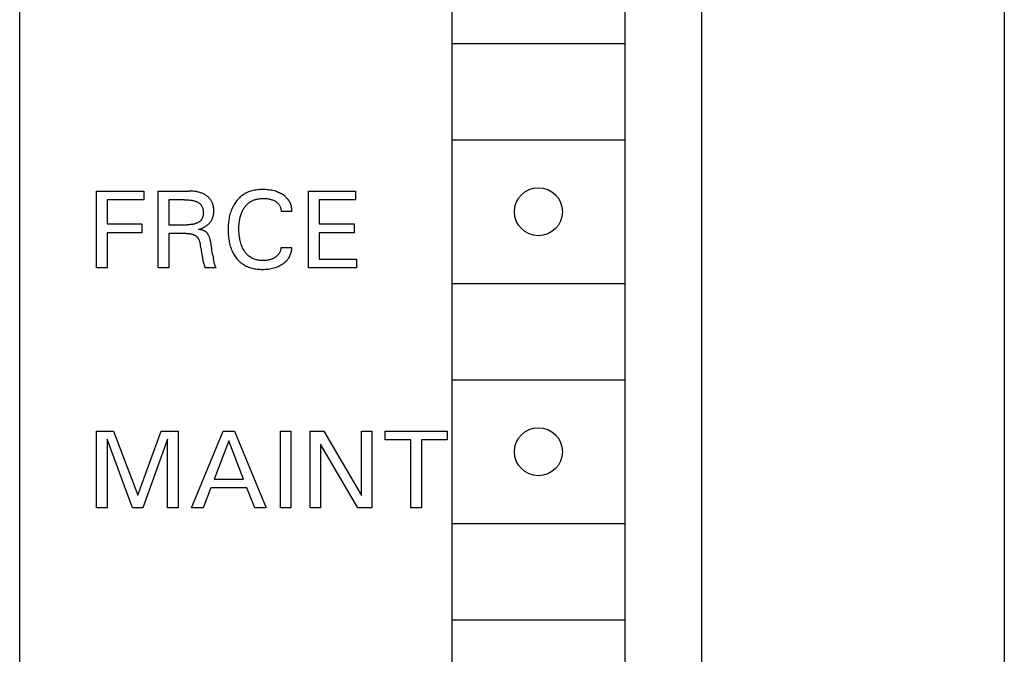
# Model space of a CAD drawing. Extents: x 0 to 841, y 0 to 594.
# Tile 22 of 65: x 120 to 141, y 500 to 513. Entities that reach past the tile are written whole.
import ezdxf

# ---------------------------------------------------------------- set-up
doc = ezdxf.new("R2010")
doc.units = 0
doc.header["$LTSCALE"] = 46.255
doc.layers.add('20000_FRONT_O', color=7, linetype='CONTINUOUS')

msp = doc.modelspace()

# ---------------------------------------------------------------- linework, layer by layer
at = {"layer": '20000_FRONT_O', "color": 7, "linetype": 'CONTINUOUS'}
for p, q in [((120.383, 279.768), (120.383, 566.768)), ((129.383, 540.858), (129.383, 486.958)), ((132.983, 540.858), (132.983, 486.958)), ((134.583, 489.108), (134.583, 538.508)), ((140.883, 538.508), (140.883, 489.108)), ((132.983, 512.408), (129.383, 512.408)), ((129.383, 510.408), (132.983, 510.408)), ((121.983, 507.738), (121.983, 509.338)), ((121.983, 509.338), (122.968, 509.338)), ((122.968, 509.338), (122.968, 509.156)), ((123.269, 507.738), (123.269, 509.338)), ((123.269, 509.338), (123.906, 509.338)), ((123.929, 509.337), (123.906, 509.338)), ((123.952, 509.337), (123.929, 509.337)), ((123.975, 509.335), (123.952, 509.337)), ((123.998, 509.333), (123.975, 509.335)), ((124.021, 509.331), (123.998, 509.333)), ((124.044, 509.327), (124.021, 509.331)), ((124.061, 509.325), (124.044, 509.327)), ((124.079, 509.321), (124.061, 509.325)), ((124.096, 509.317), (124.079, 509.321)), ((124.113, 509.313), (124.096, 509.317)), ((124.13, 509.308), (124.113, 509.313)), ((124.147, 509.303), (124.13, 509.308)), ((124.164, 509.297), (124.147, 509.303)), ((124.179, 509.291), (124.164, 509.297)), ((124.193, 509.285), (124.179, 509.291)), ((124.208, 509.278), (124.193, 509.285)), ((124.223, 509.271), (124.208, 509.278)), ((124.237, 509.263), (124.223, 509.271)), ((124.251, 509.255), (124.237, 509.263)), ((124.264, 509.246), (124.251, 509.255)), ((124.277, 509.237), (124.264, 509.246)), ((124.289, 509.228), (124.277, 509.237)), ((124.301, 509.218), (124.289, 509.228)), ((124.994, 509.23), (124.975, 509.214)), ((125.014, 509.245), (124.994, 509.23)), ((125.034, 509.26), (125.014, 509.245)), ((125.055, 509.273), (125.034, 509.26)), ((125.077, 509.286), (125.055, 509.273)), ((125.099, 509.297), (125.077, 509.286)), ((125.122, 509.308), (125.099, 509.297)), ((125.145, 509.318), (125.122, 509.308)), ((125.169, 509.327), (125.145, 509.318)), ((125.193, 509.335), (125.169, 509.327)), ((125.217, 509.342), (125.193, 509.335)), ((125.244, 509.349), (125.217, 509.342)), ((125.271, 509.355), (125.244, 509.349)), ((125.299, 509.359), (125.271, 509.355)), ((125.326, 509.363), (125.299, 509.359)), ((125.354, 509.366), (125.326, 509.363)), ((125.382, 509.368), (125.354, 509.366)), ((125.41, 509.369), (125.382, 509.368)), ((125.438, 509.369), (125.41, 509.369)), ((125.469, 509.369), (125.438, 509.369)), ((125.501, 509.368), (125.469, 509.369)), ((125.532, 509.366), (125.501, 509.368)), ((125.564, 509.362), (125.532, 509.366)), ((125.595, 509.358), (125.564, 509.362)), ((125.623, 509.353), (125.595, 509.358)), ((125.651, 509.348), (125.623, 509.353)), ((125.678, 509.341), (125.651, 509.348)), ((125.706, 509.333), (125.678, 509.341)), ((125.733, 509.325), (125.706, 509.333)), ((125.753, 509.317), (125.733, 509.325)), ((125.774, 509.309), (125.753, 509.317)), ((125.794, 509.3), (125.774, 509.309)), ((125.814, 509.29), (125.794, 509.3)), ((125.833, 509.28), (125.814, 509.29)), ((125.852, 509.269), (125.833, 509.28)), ((125.869, 509.257), (125.852, 509.269)), ((125.886, 509.245), (125.869, 509.257)), ((125.903, 509.233), (125.886, 509.245)), ((125.918, 509.22), (125.903, 509.233)), ((126.398, 507.738), (126.398, 509.338)), ((126.398, 509.338), (127.374, 509.338)), ((127.374, 509.338), (127.374, 509.156)), ((122.202, 509.156), (122.202, 508.652)), ((122.968, 509.156), (122.202, 509.156)), ((123.488, 509.156), (123.488, 508.636)), ((123.811, 509.156), (123.488, 509.156)), ((123.811, 509.156), (123.829, 509.156)), ((123.829, 509.156), (123.848, 509.156)), ((123.848, 509.156), (123.866, 509.155)), ((123.866, 509.155), (123.885, 509.154)), ((123.885, 509.154), (123.904, 509.153)), ((123.904, 509.153), (123.922, 509.151)), ((123.922, 509.151), (123.937, 509.149)), ((123.937, 509.149), (123.953, 509.147)), ((123.953, 509.147), (123.968, 509.145)), ((123.968, 509.145), (123.983, 509.142)), ((123.983, 509.142), (123.998, 509.139)), ((123.998, 509.139), (124.013, 509.136)), ((124.013, 509.136), (124.023, 509.133)), ((124.023, 509.133), (124.033, 509.13)), ((124.033, 509.13), (124.044, 509.126)), ((124.044, 509.126), (124.054, 509.123)), ((124.054, 509.123), (124.064, 509.119)), ((124.064, 509.119), (124.073, 509.115)), ((124.073, 509.115), (124.083, 509.11)), ((124.083, 509.11), (124.091, 509.105)), ((124.091, 509.105), (124.1, 509.1)), ((124.1, 509.1), (124.108, 509.095)), ((124.108, 509.095), (124.116, 509.089)), ((124.116, 509.089), (124.124, 509.083)), ((124.124, 509.083), (124.131, 509.077)), ((124.131, 509.077), (124.138, 509.07)), ((124.138, 509.07), (124.145, 509.063)), ((124.145, 509.063), (124.152, 509.056)), ((124.152, 509.056), (124.158, 509.048)), ((124.158, 509.048), (124.163, 509.041)), ((124.163, 509.041), (124.169, 509.033)), ((124.169, 509.033), (124.173, 509.024)), ((124.173, 509.024), (124.178, 509.016)), ((124.178, 509.016), (124.182, 509.007)), ((124.313, 509.208), (124.301, 509.218)), ((124.324, 509.197), (124.313, 509.208)), ((124.334, 509.186), (124.324, 509.197)), ((124.344, 509.175), (124.334, 509.186)), ((124.354, 509.163), (124.344, 509.175)), ((124.362, 509.15), (124.354, 509.163)), ((124.371, 509.138), (124.362, 509.15)), ((124.378, 509.125), (124.371, 509.138)), ((124.385, 509.112), (124.378, 509.125)), ((124.392, 509.098), (124.385, 509.112)), ((124.398, 509.085), (124.392, 509.098)), ((124.403, 509.071), (124.398, 509.085)), ((124.407, 509.056), (124.403, 509.071)), ((124.412, 509.041), (124.407, 509.056)), ((124.416, 509.025), (124.412, 509.041)), ((124.419, 509.009), (124.416, 509.025)), ((124.832, 509.032), (124.819, 509.008)), ((124.845, 509.055), (124.832, 509.032)), ((124.859, 509.078), (124.845, 509.055)), ((124.874, 509.1), (124.859, 509.078)), ((124.89, 509.122), (124.874, 509.1)), ((124.906, 509.142), (124.89, 509.122)), ((124.922, 509.161), (124.906, 509.142)), ((124.939, 509.179), (124.922, 509.161)), ((124.957, 509.197), (124.939, 509.179)), ((124.975, 509.214), (124.957, 509.197)), ((125.072, 509.01), (125.083, 509.022)), ((125.083, 509.022), (125.093, 509.035)), ((125.093, 509.035), (125.104, 509.047)), ((125.104, 509.047), (125.116, 509.059)), ((125.116, 509.059), (125.128, 509.07)), ((125.128, 509.07), (125.14, 509.081)), ((125.14, 509.081), (125.153, 509.091)), ((125.153, 509.091), (125.166, 509.101)), ((125.166, 509.101), (125.179, 509.11)), ((125.179, 509.11), (125.193, 509.119)), ((125.193, 509.119), (125.208, 509.127)), ((125.208, 509.127), (125.222, 509.134)), ((125.222, 509.134), (125.237, 509.141)), ((125.237, 509.141), (125.252, 509.148)), ((125.252, 509.148), (125.267, 509.154)), ((125.267, 509.154), (125.283, 509.159)), ((125.283, 509.159), (125.298, 509.164)), ((125.298, 509.164), (125.316, 509.168)), ((125.316, 509.168), (125.334, 509.172)), ((125.334, 509.172), (125.352, 509.176)), ((125.352, 509.176), (125.37, 509.179)), ((125.37, 509.179), (125.388, 509.181)), ((125.388, 509.181), (125.406, 509.183)), ((125.406, 509.183), (125.424, 509.184)), ((125.424, 509.184), (125.442, 509.184)), ((125.442, 509.184), (125.461, 509.185)), ((125.461, 509.185), (125.479, 509.184)), ((125.479, 509.184), (125.498, 509.184)), ((125.498, 509.184), (125.516, 509.182)), ((125.516, 509.182), (125.535, 509.18)), ((125.535, 509.18), (125.553, 509.178)), ((125.553, 509.178), (125.569, 509.175)), ((125.569, 509.175), (125.586, 509.171)), ((125.586, 509.171), (125.602, 509.167)), ((125.602, 509.167), (125.619, 509.163)), ((125.619, 509.163), (125.635, 509.157)), ((125.635, 509.157), (125.649, 509.152)), ((125.649, 509.152), (125.664, 509.146)), ((125.664, 509.146), (125.678, 509.139)), ((125.678, 509.139), (125.692, 509.131)), ((125.692, 509.131), (125.706, 509.123)), ((125.706, 509.123), (125.716, 509.117)), ((125.716, 509.117), (125.726, 509.11)), ((125.726, 509.11), (125.736, 509.102)), ((125.736, 509.102), (125.746, 509.094)), ((125.746, 509.094), (125.755, 509.086)), ((125.755, 509.086), (125.764, 509.077)), ((125.764, 509.077), (125.772, 509.068)), ((125.772, 509.068), (125.779, 509.059)), ((125.779, 509.059), (125.786, 509.049)), ((125.786, 509.049), (125.792, 509.04)), ((125.792, 509.04), (125.797, 509.03)), ((125.797, 509.03), (125.803, 509.019)), ((125.803, 509.019), (125.807, 509.009)), ((125.934, 509.205), (125.918, 509.22)), ((125.948, 509.191), (125.934, 509.205)), ((125.961, 509.175), (125.948, 509.191)), ((125.973, 509.16), (125.961, 509.175)), ((125.984, 509.144), (125.973, 509.16)), ((125.995, 509.127), (125.984, 509.144)), ((126.004, 509.11), (125.995, 509.127)), ((126.013, 509.093), (126.004, 509.11)), ((126.02, 509.075), (126.013, 509.093)), ((126.027, 509.057), (126.02, 509.075)), ((126.034, 509.037), (126.027, 509.057)), ((126.039, 509.017), (126.034, 509.037)), ((126.043, 508.996), (126.039, 509.017)), ((126.617, 509.156), (126.617, 508.652)), ((127.374, 509.156), (126.617, 509.156)), ((124.182, 509.007), (124.186, 508.998)), ((124.186, 508.998), (124.19, 508.989)), ((124.19, 508.989), (124.193, 508.98)), ((124.193, 508.98), (124.196, 508.97)), ((124.197, 508.811), (124.195, 508.802)), ((124.196, 508.97), (124.199, 508.959)), ((124.2, 508.82), (124.197, 508.811)), ((124.199, 508.959), (124.201, 508.949)), ((124.201, 508.828), (124.2, 508.82)), ((124.201, 508.949), (124.203, 508.938)), ((124.203, 508.837), (124.201, 508.828)), ((124.203, 508.938), (124.204, 508.927)), ((124.204, 508.847), (124.203, 508.837)), ((124.204, 508.927), (124.205, 508.916)), ((124.205, 508.856), (124.204, 508.847)), ((124.205, 508.916), (124.206, 508.905)), ((124.206, 508.865), (124.205, 508.856)), ((124.206, 508.905), (124.206, 508.894)), ((124.206, 508.894), (124.206, 508.883)), ((124.206, 508.883), (124.206, 508.874)), ((124.206, 508.874), (124.206, 508.865)), ((124.409, 508.806), (124.413, 508.821)), ((124.413, 508.821), (124.416, 508.836)), ((124.416, 508.836), (124.419, 508.851)), ((124.421, 508.993), (124.419, 509.009)), ((124.419, 508.851), (124.421, 508.866)), ((124.423, 508.976), (124.421, 508.993)), ((124.421, 508.866), (124.423, 508.881)), ((124.424, 508.96), (124.423, 508.976)), ((124.423, 508.881), (124.424, 508.896)), ((124.425, 508.944), (124.424, 508.96)), ((124.424, 508.896), (124.425, 508.912)), ((124.425, 508.927), (124.425, 508.944)), ((124.425, 508.912), (124.425, 508.927)), ((124.753, 508.819), (124.747, 508.79)), ((124.76, 508.847), (124.753, 508.819)), ((124.768, 508.876), (124.76, 508.847)), ((124.777, 508.904), (124.768, 508.876)), ((124.786, 508.931), (124.777, 508.904)), ((124.797, 508.959), (124.786, 508.931)), ((124.808, 508.983), (124.797, 508.959)), ((124.819, 509.008), (124.808, 508.983)), ((124.973, 508.792), (124.978, 508.813)), ((124.978, 508.813), (124.984, 508.834)), ((124.984, 508.834), (124.991, 508.855)), ((124.991, 508.855), (124.998, 508.875)), ((124.998, 508.875), (125.006, 508.893)), ((125.006, 508.893), (125.014, 508.911)), ((125.014, 508.911), (125.022, 508.929)), ((125.022, 508.929), (125.031, 508.946)), ((125.031, 508.946), (125.041, 508.963)), ((125.041, 508.963), (125.052, 508.98)), ((125.052, 508.98), (125.063, 508.996)), ((125.063, 508.996), (125.072, 509.01)), ((125.807, 509.009), (125.811, 508.998)), ((125.811, 508.998), (125.815, 508.986)), ((125.815, 508.986), (125.818, 508.974)), ((125.818, 508.974), (125.821, 508.962)), ((125.821, 508.962), (125.823, 508.95)), ((125.823, 508.95), (125.824, 508.938)), ((125.824, 508.938), (125.825, 508.926)), ((125.825, 508.926), (125.825, 508.914)), ((126.049, 508.914), (125.825, 508.914)), ((126.046, 508.976), (126.043, 508.996)), ((126.048, 508.955), (126.046, 508.976)), ((126.049, 508.934), (126.048, 508.955)), ((126.049, 508.914), (126.049, 508.934)), ((122.202, 508.652), (122.929, 508.652)), ((122.929, 508.652), (122.929, 508.47)), ((123.488, 508.636), (123.869, 508.636)), ((123.881, 508.636), (123.869, 508.636)), ((123.894, 508.636), (123.881, 508.636)), ((123.907, 508.636), (123.894, 508.636)), ((123.919, 508.637), (123.907, 508.636)), ((123.932, 508.638), (123.919, 508.637)), ((123.945, 508.639), (123.932, 508.638)), ((123.957, 508.64), (123.945, 508.639)), ((123.97, 508.642), (123.957, 508.64)), ((123.982, 508.644), (123.97, 508.642)), ((123.995, 508.646), (123.982, 508.644)), ((124.007, 508.648), (123.995, 508.646)), ((124.02, 508.651), (124.007, 508.648)), ((124.032, 508.655), (124.02, 508.651)), ((124.044, 508.659), (124.032, 508.655)), ((124.056, 508.663), (124.044, 508.659)), ((124.065, 508.667), (124.056, 508.663)), ((124.074, 508.671), (124.065, 508.667)), ((124.083, 508.675), (124.074, 508.671)), ((124.091, 508.679), (124.083, 508.675)), ((124.099, 508.684), (124.091, 508.679)), ((124.108, 508.689), (124.099, 508.684)), ((124.116, 508.694), (124.108, 508.689)), ((124.123, 508.699), (124.116, 508.694)), ((124.131, 508.705), (124.123, 508.699)), ((124.138, 508.711), (124.131, 508.705)), ((124.145, 508.717), (124.138, 508.711)), ((124.151, 508.724), (124.145, 508.717)), ((124.158, 508.731), (124.151, 508.724)), ((124.164, 508.738), (124.158, 508.731)), ((124.169, 508.746), (124.164, 508.738)), ((124.174, 508.753), (124.169, 508.746)), ((124.178, 508.761), (124.174, 508.753)), ((124.182, 508.769), (124.178, 508.761)), ((124.186, 508.777), (124.182, 508.769)), ((124.189, 508.785), (124.186, 508.777)), ((124.192, 508.793), (124.189, 508.785)), ((124.195, 508.802), (124.192, 508.793)), ((124.252, 508.603), (124.265, 508.611)), ((124.265, 508.611), (124.277, 508.62)), ((124.277, 508.62), (124.288, 508.629)), ((124.288, 508.629), (124.3, 508.638)), ((124.3, 508.638), (124.311, 508.648)), ((124.311, 508.648), (124.321, 508.658)), ((124.321, 508.658), (124.332, 508.669)), ((124.332, 508.669), (124.341, 508.68)), ((124.341, 508.68), (124.351, 508.692)), ((124.351, 508.692), (124.359, 508.703)), ((124.359, 508.703), (124.367, 508.715)), ((124.367, 508.715), (124.375, 508.727)), ((124.375, 508.727), (124.382, 508.74)), ((124.382, 508.74), (124.388, 508.753)), ((124.388, 508.753), (124.394, 508.766)), ((124.394, 508.766), (124.4, 508.779)), ((124.4, 508.779), (124.405, 508.792)), ((124.405, 508.792), (124.409, 508.806)), ((124.726, 508.63), (124.724, 508.597)), ((124.728, 508.663), (124.726, 508.63)), ((124.732, 508.696), (124.728, 508.663)), ((124.736, 508.729), (124.732, 508.696)), ((124.741, 508.761), (124.736, 508.729)), ((124.747, 508.79), (124.741, 508.761)), ((124.947, 508.585), (124.948, 508.614)), ((124.948, 508.614), (124.95, 508.643)), ((124.95, 508.643), (124.952, 508.671)), ((124.952, 508.671), (124.956, 508.7)), ((124.956, 508.7), (124.958, 508.714)), ((124.958, 508.714), (124.96, 508.728)), ((124.96, 508.728), (124.964, 508.75)), ((124.964, 508.75), (124.968, 508.771)), ((124.968, 508.771), (124.973, 508.792)), ((126.617, 508.652), (127.344, 508.652)), ((127.344, 508.652), (127.344, 508.47)), ((122.202, 508.47), (122.202, 507.738)), ((122.929, 508.47), (122.202, 508.47)), ((123.488, 508.454), (123.488, 507.738)), ((123.848, 508.454), (123.488, 508.454)), ((123.848, 508.454), (123.859, 508.454)), ((123.859, 508.454), (123.869, 508.454)), ((123.869, 508.454), (123.88, 508.454)), ((123.88, 508.454), (123.89, 508.453)), ((123.89, 508.453), (123.901, 508.452)), ((123.901, 508.452), (123.911, 508.451)), ((123.911, 508.451), (123.922, 508.45)), ((123.922, 508.45), (123.932, 508.449)), ((123.932, 508.449), (123.941, 508.447)), ((123.941, 508.447), (123.95, 508.446)), ((123.95, 508.446), (123.959, 508.444)), ((123.959, 508.444), (123.967, 508.442)), ((123.967, 508.442), (123.976, 508.44)), ((123.976, 508.44), (123.984, 508.437)), ((123.984, 508.437), (123.993, 508.435)), ((123.993, 508.435), (124.001, 508.432)), ((124.001, 508.432), (124.007, 508.429)), ((124.007, 508.429), (124.013, 508.427)), ((124.013, 508.427), (124.019, 508.424)), ((124.019, 508.424), (124.025, 508.421)), ((124.025, 508.421), (124.031, 508.418)), ((124.031, 508.418), (124.037, 508.415)), ((124.037, 508.415), (124.043, 508.411)), ((124.043, 508.411), (124.048, 508.407)), ((124.048, 508.407), (124.053, 508.403)), ((124.053, 508.403), (124.059, 508.399)), ((124.109, 508.538), (124.125, 508.543)), ((124.122, 508.537), (124.109, 508.538)), ((124.135, 508.535), (124.122, 508.537)), ((124.125, 508.543), (124.14, 508.548)), ((124.148, 508.532), (124.135, 508.535)), ((124.14, 508.548), (124.155, 508.554)), ((124.161, 508.53), (124.148, 508.532)), ((124.155, 508.554), (124.17, 508.56)), ((124.174, 508.527), (124.161, 508.53)), ((124.17, 508.56), (124.185, 508.566)), ((124.183, 508.524), (124.174, 508.527)), ((124.192, 508.521), (124.183, 508.524)), ((124.185, 508.566), (124.199, 508.573)), ((124.201, 508.519), (124.192, 508.521)), ((124.199, 508.573), (124.213, 508.58)), ((124.209, 508.515), (124.201, 508.519)), ((124.218, 508.512), (124.209, 508.515)), ((124.213, 508.58), (124.226, 508.587)), ((124.226, 508.508), (124.218, 508.512)), ((124.226, 508.587), (124.239, 508.595)), ((124.234, 508.504), (124.226, 508.508)), ((124.241, 508.501), (124.234, 508.504)), ((124.239, 508.595), (124.252, 508.603)), ((124.247, 508.497), (124.241, 508.501)), ((124.254, 508.492), (124.247, 508.497)), ((124.26, 508.488), (124.254, 508.492)), ((124.267, 508.483), (124.26, 508.488)), ((124.272, 508.478), (124.267, 508.483)), ((124.278, 508.472), (124.272, 508.478)), ((124.283, 508.466), (124.278, 508.472)), ((124.288, 508.46), (124.283, 508.466)), ((124.293, 508.454), (124.288, 508.46)), ((124.298, 508.448), (124.293, 508.454)), ((124.302, 508.441), (124.298, 508.448)), ((124.306, 508.434), (124.302, 508.441)), ((124.31, 508.428), (124.306, 508.434)), ((124.316, 508.418), (124.31, 508.428)), ((124.321, 508.408), (124.316, 508.418)), ((124.325, 508.398), (124.321, 508.408)), ((124.723, 508.564), (124.722, 508.53)), ((124.722, 508.53), (124.723, 508.497)), ((124.724, 508.597), (124.723, 508.564)), ((124.723, 508.497), (124.724, 508.464)), ((124.724, 508.464), (124.726, 508.432)), ((124.726, 508.432), (124.728, 508.399)), ((124.947, 508.556), (124.947, 508.585)), ((124.947, 508.527), (124.947, 508.556)), ((124.948, 508.497), (124.947, 508.527)), ((124.95, 508.468), (124.948, 508.497)), ((124.952, 508.438), (124.95, 508.468)), ((124.955, 508.409), (124.952, 508.438)), ((124.959, 508.379), (124.955, 508.409)), ((126.617, 508.47), (126.617, 507.919)), ((127.344, 508.47), (126.617, 508.47)), ((124.059, 508.399), (124.064, 508.395)), ((124.064, 508.395), (124.069, 508.39)), ((124.069, 508.39), (124.074, 508.385)), ((124.074, 508.385), (124.078, 508.38)), ((124.078, 508.38), (124.083, 508.375)), ((124.083, 508.375), (124.087, 508.369)), ((124.087, 508.369), (124.091, 508.364)), ((124.091, 508.364), (124.095, 508.358)), ((124.095, 508.358), (124.099, 508.352)), ((124.099, 508.352), (124.103, 508.345)), ((124.103, 508.345), (124.107, 508.338)), ((124.107, 508.338), (124.11, 508.331)), ((124.11, 508.331), (124.114, 508.324)), ((124.114, 508.324), (124.117, 508.317)), ((124.117, 508.317), (124.12, 508.31)), ((124.12, 508.31), (124.122, 508.302)), ((124.122, 508.302), (124.125, 508.295)), ((124.125, 508.295), (124.128, 508.285)), ((124.128, 508.285), (124.131, 508.275)), ((124.131, 508.275), (124.134, 508.265)), ((124.134, 508.265), (124.136, 508.255)), ((124.136, 508.255), (124.139, 508.245)), ((124.139, 508.245), (124.141, 508.234)), ((124.141, 508.234), (124.142, 508.224)), ((124.142, 508.224), (124.144, 508.214)), ((124.154, 508.147), (124.144, 508.214)), ((124.33, 508.388), (124.325, 508.398)), ((124.333, 508.377), (124.33, 508.388)), ((124.337, 508.367), (124.333, 508.377)), ((124.341, 508.356), (124.337, 508.367)), ((124.344, 508.346), (124.341, 508.356)), ((124.348, 508.33), (124.344, 508.346)), ((124.352, 508.315), (124.348, 508.33)), ((124.355, 508.299), (124.352, 508.315)), ((124.358, 508.284), (124.355, 508.299)), ((124.361, 508.268), (124.358, 508.284)), ((124.364, 508.252), (124.361, 508.268)), ((124.366, 508.237), (124.364, 508.252)), ((124.371, 508.207), (124.366, 508.237)), ((124.38, 508.146), (124.371, 508.207)), ((124.728, 508.399), (124.732, 508.366)), ((124.732, 508.366), (124.736, 508.333)), ((124.736, 508.333), (124.741, 508.301)), ((124.741, 508.301), (124.747, 508.272)), ((124.747, 508.272), (124.753, 508.244)), ((124.753, 508.244), (124.76, 508.216)), ((124.76, 508.216), (124.768, 508.188)), ((124.963, 508.353), (124.959, 508.379)), ((124.968, 508.328), (124.963, 508.353)), ((124.973, 508.302), (124.968, 508.328)), ((124.979, 508.277), (124.973, 508.302)), ((124.986, 508.252), (124.979, 508.277)), ((124.994, 508.227), (124.986, 508.252)), ((125.001, 508.208), (124.994, 508.227)), ((125.008, 508.189), (125.001, 508.208)), ((124.154, 508.147), (124.159, 508.118)), ((124.159, 508.118), (124.163, 508.09)), ((124.163, 508.09), (124.187, 507.952)), ((124.386, 508.106), (124.38, 508.146)), ((124.393, 508.065), (124.386, 508.106)), ((124.399, 508.028), (124.393, 508.065)), ((124.405, 507.992), (124.399, 508.028)), ((124.405, 507.992), (124.417, 507.921)), ((124.768, 508.188), (124.777, 508.16)), ((124.777, 508.16), (124.787, 508.133)), ((124.787, 508.133), (124.798, 508.105)), ((124.798, 508.105), (124.808, 508.081)), ((124.808, 508.081), (124.82, 508.057)), ((124.82, 508.057), (124.832, 508.033)), ((124.832, 508.033), (124.846, 508.01)), ((124.846, 508.01), (124.86, 507.988)), ((125.016, 508.171), (125.008, 508.189)), ((125.025, 508.152), (125.016, 508.171)), ((125.034, 508.134), (125.025, 508.152)), ((125.043, 508.117), (125.034, 508.134)), ((125.054, 508.099), (125.043, 508.117)), ((125.063, 508.085), (125.054, 508.099)), ((125.073, 508.071), (125.063, 508.085)), ((125.083, 508.057), (125.073, 508.071)), ((125.094, 508.043), (125.083, 508.057)), ((125.105, 508.03), (125.094, 508.043)), ((125.117, 508.017), (125.105, 508.03)), ((125.129, 508.005), (125.117, 508.017)), ((125.142, 507.993), (125.129, 508.005)), ((125.155, 507.982), (125.142, 507.993)), ((125.75, 507.997), (125.74, 507.987)), ((125.76, 508.007), (125.75, 507.997)), ((125.768, 508.018), (125.76, 508.007)), ((125.776, 508.029), (125.768, 508.018)), ((125.784, 508.04), (125.776, 508.029)), ((125.791, 508.052), (125.784, 508.04)), ((125.797, 508.064), (125.791, 508.052)), ((125.803, 508.077), (125.797, 508.064)), ((125.808, 508.091), (125.803, 508.077)), ((125.813, 508.105), (125.808, 508.091)), ((125.817, 508.119), (125.813, 508.105)), ((125.82, 508.133), (125.817, 508.119)), ((125.823, 508.147), (125.82, 508.133)), ((125.825, 508.162), (125.823, 508.147)), ((125.825, 508.162), (126.049, 508.162)), ((126.008, 507.986), (126.016, 508.004)), ((126.016, 508.004), (126.024, 508.022)), ((126.024, 508.022), (126.03, 508.041)), ((126.03, 508.041), (126.036, 508.061)), ((126.036, 508.061), (126.041, 508.081)), ((126.041, 508.081), (126.044, 508.101)), ((126.044, 508.101), (126.047, 508.121)), ((126.047, 508.121), (126.049, 508.141)), ((126.049, 508.141), (126.049, 508.162)), ((124.187, 507.952), (124.191, 507.929)), ((124.191, 507.929), (124.193, 507.917)), ((124.193, 507.917), (124.195, 507.906)), ((124.195, 507.906), (124.197, 507.894)), ((124.197, 507.894), (124.199, 507.883)), ((124.199, 507.883), (124.202, 507.872)), ((124.202, 507.872), (124.205, 507.861)), ((124.205, 507.861), (124.208, 507.85)), ((124.208, 507.85), (124.211, 507.839)), ((124.211, 507.839), (124.213, 507.833)), ((124.213, 507.833), (124.215, 507.827)), ((124.215, 507.827), (124.222, 507.804)), ((124.222, 507.804), (124.224, 507.798)), ((124.224, 507.798), (124.226, 507.792)), ((124.226, 507.792), (124.228, 507.786)), ((124.228, 507.786), (124.23, 507.78)), ((124.419, 507.912), (124.417, 507.921)), ((124.421, 507.902), (124.419, 507.912)), ((124.423, 507.893), (124.421, 507.902)), ((124.425, 507.884), (124.423, 507.893)), ((124.427, 507.874), (124.425, 507.884)), ((124.429, 507.865), (124.427, 507.874)), ((124.435, 507.841), (124.429, 507.865)), ((124.437, 507.831), (124.435, 507.841)), ((124.438, 507.826), (124.437, 507.831)), ((124.439, 507.822), (124.438, 507.826)), ((124.44, 507.817), (124.439, 507.822)), ((124.442, 507.812), (124.44, 507.817)), ((124.443, 507.807), (124.442, 507.812)), ((124.445, 507.803), (124.443, 507.807)), ((124.446, 507.798), (124.445, 507.803)), ((124.448, 507.794), (124.446, 507.798)), ((124.449, 507.789), (124.448, 507.794)), ((124.451, 507.785), (124.449, 507.789)), ((124.86, 507.988), (124.875, 507.965)), ((124.875, 507.965), (124.891, 507.944)), ((124.891, 507.944), (124.907, 507.925)), ((124.907, 507.925), (124.923, 507.907)), ((124.923, 507.907), (124.94, 507.889)), ((124.94, 507.889), (124.958, 507.872)), ((124.958, 507.872), (124.976, 507.856)), ((124.976, 507.856), (124.995, 507.84)), ((124.995, 507.84), (125.015, 507.826)), ((125.015, 507.826), (125.035, 507.812)), ((125.035, 507.812), (125.056, 507.799)), ((125.056, 507.799), (125.078, 507.786)), ((125.078, 507.786), (125.1, 507.775)), ((125.17, 507.971), (125.155, 507.982)), ((125.186, 507.96), (125.17, 507.971)), ((125.202, 507.95), (125.186, 507.96)), ((125.218, 507.941), (125.202, 507.95)), ((125.235, 507.933), (125.218, 507.941)), ((125.252, 507.925), (125.235, 507.933)), ((125.27, 507.918), (125.252, 507.925)), ((125.287, 507.912), (125.27, 507.918)), ((125.305, 507.907), (125.287, 507.912)), ((125.323, 507.902), (125.305, 507.907)), ((125.341, 507.898), (125.323, 507.902)), ((125.359, 507.895), (125.341, 507.898)), ((125.377, 507.893), (125.359, 507.895)), ((125.395, 507.891), (125.377, 507.893)), ((125.414, 507.89), (125.395, 507.891)), ((125.432, 507.889), (125.414, 507.89)), ((125.45, 507.889), (125.432, 507.889)), ((125.469, 507.889), (125.45, 507.889)), ((125.487, 507.89), (125.469, 507.889)), ((125.506, 507.891), (125.487, 507.89)), ((125.524, 507.893), (125.506, 507.891)), ((125.543, 507.896), (125.524, 507.893)), ((125.559, 507.899), (125.543, 507.896)), ((125.576, 507.902), (125.559, 507.899)), ((125.592, 507.906), (125.576, 507.902)), ((125.608, 507.911), (125.592, 507.906)), ((125.624, 507.917), (125.608, 507.911)), ((125.639, 507.923), (125.624, 507.917)), ((125.654, 507.929), (125.639, 507.923)), ((125.668, 507.936), (125.654, 507.929)), ((125.682, 507.944), (125.668, 507.936)), ((125.695, 507.952), (125.682, 507.944)), ((125.707, 507.96), (125.695, 507.952)), ((125.719, 507.968), (125.707, 507.96)), ((125.73, 507.977), (125.719, 507.968)), ((125.74, 507.987), (125.73, 507.977)), ((125.8, 507.785), (125.823, 507.798)), ((125.823, 507.798), (125.846, 507.811)), ((125.846, 507.811), (125.864, 507.823)), ((125.864, 507.823), (125.88, 507.835)), ((125.88, 507.835), (125.897, 507.848)), ((125.897, 507.848), (125.913, 507.861)), ((125.913, 507.861), (125.928, 507.875)), ((125.928, 507.875), (125.942, 507.89)), ((125.942, 507.89), (125.956, 507.905)), ((125.956, 507.905), (125.968, 507.92)), ((125.968, 507.92), (125.979, 507.936)), ((125.979, 507.936), (125.99, 507.952)), ((125.99, 507.952), (125.999, 507.969)), ((125.999, 507.969), (126.008, 507.986)), ((126.617, 507.919), (127.394, 507.919)), ((127.394, 507.919), (127.394, 507.738)), ((122.202, 507.738), (121.983, 507.738)), ((123.488, 507.738), (123.269, 507.738)), ((124.23, 507.78), (124.232, 507.773)), ((124.232, 507.773), (124.233, 507.767)), ((124.233, 507.767), (124.235, 507.76)), ((124.235, 507.76), (124.236, 507.753)), ((124.236, 507.753), (124.237, 507.746)), ((124.237, 507.746), (124.238, 507.739)), ((124.471, 507.739), (124.238, 507.739)), ((124.452, 507.782), (124.451, 507.785)), ((124.454, 507.779), (124.452, 507.782)), ((124.455, 507.777), (124.454, 507.779)), ((124.46, 507.766), (124.455, 507.777)), ((124.462, 507.763), (124.46, 507.766)), ((124.463, 507.76), (124.462, 507.763)), ((124.464, 507.758), (124.463, 507.76)), ((124.465, 507.755), (124.464, 507.758)), ((124.467, 507.752), (124.465, 507.755)), ((124.468, 507.749), (124.467, 507.752)), ((124.469, 507.745), (124.468, 507.749)), ((124.47, 507.742), (124.469, 507.745)), ((124.471, 507.739), (124.47, 507.742)), ((125.1, 507.775), (125.123, 507.765)), ((125.123, 507.765), (125.146, 507.755)), ((125.146, 507.755), (125.169, 507.747)), ((125.169, 507.747), (125.193, 507.739)), ((125.193, 507.739), (125.217, 507.732)), ((125.217, 507.732), (125.244, 507.726)), ((125.244, 507.726), (125.271, 507.72)), ((125.271, 507.72), (125.299, 507.716)), ((125.299, 507.716), (125.327, 507.712)), ((125.327, 507.712), (125.354, 507.709)), ((125.354, 507.709), (125.382, 507.707)), ((125.382, 507.707), (125.41, 507.706)), ((125.41, 507.706), (125.438, 507.706)), ((125.438, 507.706), (125.469, 507.706)), ((125.469, 507.706), (125.499, 507.708)), ((125.499, 507.708), (125.53, 507.71)), ((125.53, 507.71), (125.56, 507.713)), ((125.56, 507.713), (125.591, 507.718)), ((125.591, 507.718), (125.618, 507.723)), ((125.618, 507.723), (125.646, 507.729)), ((125.646, 507.729), (125.673, 507.736)), ((125.673, 507.736), (125.7, 507.744)), ((125.7, 507.744), (125.727, 507.753)), ((125.727, 507.753), (125.752, 507.762)), ((125.752, 507.762), (125.776, 507.773)), ((125.776, 507.773), (125.8, 507.785)), ((127.394, 507.738), (126.398, 507.738)), ((132.983, 507.408), (129.383, 507.408)), ((129.383, 505.408), (132.983, 505.408)), ((121.983, 502.738), (121.983, 504.338)), ((121.983, 504.338), (122.338, 504.338)), ((122.338, 504.338), (122.84, 502.999)), ((122.84, 502.999), (123.327, 504.338)), ((123.327, 504.338), (123.681, 504.338)), ((123.681, 504.338), (123.681, 502.738)), ((123.96, 502.738), (124.617, 504.338)), ((124.617, 504.338), (124.857, 504.338)), ((124.857, 504.338), (125.514, 502.738)), ((125.811, 502.738), (125.811, 504.338)), ((125.811, 504.338), (126.03, 504.338)), ((126.03, 504.338), (126.03, 502.738)), ((126.431, 502.738), (126.431, 504.338)), ((126.431, 504.338), (126.716, 504.338)), ((126.716, 504.338), (127.497, 502.996)), ((127.497, 502.996), (127.497, 504.338)), ((127.497, 504.338), (127.715, 504.338)), ((127.715, 504.338), (127.715, 502.738)), ((127.992, 504.156), (127.992, 504.338)), ((127.992, 504.338), (129.283, 504.338)), ((129.283, 504.338), (129.283, 504.156)), ((122.202, 504.17), (122.202, 502.738)), ((122.729, 502.738), (122.202, 504.17)), ((123.463, 504.172), (122.949, 502.738)), ((123.463, 502.738), (123.463, 504.172)), ((124.738, 504.131), (124.432, 503.336)), ((125.046, 503.336), (124.738, 504.131)), ((128.528, 504.156), (127.992, 504.156)), ((128.528, 502.738), (128.528, 504.156)), ((128.747, 504.156), (128.747, 502.738)), ((129.283, 504.156), (128.747, 504.156)), ((126.649, 504.064), (126.649, 502.738)), ((127.421, 502.738), (126.649, 504.064)), ((124.432, 503.336), (125.046, 503.336)), ((124.362, 503.155), (124.203, 502.738)), ((125.115, 503.155), (124.362, 503.155)), ((125.276, 502.738), (125.115, 503.155)), ((122.202, 502.738), (121.983, 502.738)), ((122.949, 502.738), (122.729, 502.738)), ((123.681, 502.738), (123.463, 502.738)), ((124.203, 502.738), (123.96, 502.738)), ((125.514, 502.738), (125.276, 502.738)), ((126.03, 502.738), (125.811, 502.738)), ((126.649, 502.738), (126.431, 502.738)), ((127.715, 502.738), (127.421, 502.738)), ((128.747, 502.738), (128.528, 502.738)), ((132.983, 502.408), (129.383, 502.408)), ((129.383, 500.408), (132.983, 500.408))]:
    msp.add_line(p, q, dxfattribs=at)
for centre in [(131.183, 508.908), (131.183, 503.908)]:
    msp.add_circle(centre, 0.5, dxfattribs=at)

doc.saveas('drawing.dxf')
